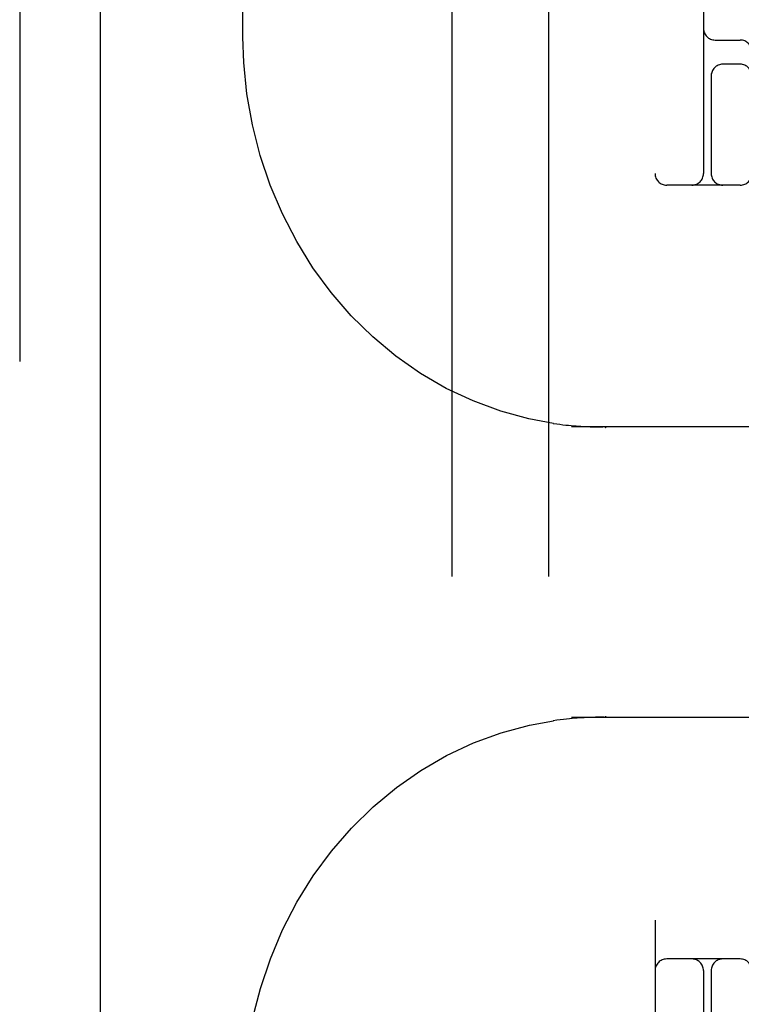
# Model space of a CAD drawing. Header units: inches. Extents: x 0 to 268, y 0 to 174.
# Tile 14 of 71: x 91.992 to 92.924, y 87.849 to 89.121. Entities that reach past the tile are written whole.
import ezdxf

# ---------------------------------------------------------------- set-up
doc = ezdxf.new("R2010")
doc.units = ezdxf.units.IN
doc.header["$LTSCALE"] = 14.749625
doc.header["$MEASUREMENT"] = 0
doc.linetypes.add('HIDDEN', pattern=[0.2, 0.1, -0.1])
doc.layers.add('DEFAULT_2', color=8, linetype='HIDDEN')
doc.layers.add('LEFTHAND_DOOR_ASSEMBLY', color=7, linetype='CONTINUOUS')

msp = doc.modelspace()

# ---------------------------------------------------------------- linework, layer by layer
at = {"layer": 'DEFAULT_2', "color": 8, "linetype": 'HIDDEN'}
for p, q in [((92.8123, 90.9072), (92.8123, 85.9072)), ((92.5498, 89.8762), (92.5498, 86.4262)), ((92.6748, 89.8762), (92.6748, 86.4262)), ((92.2801, 89.0985), (92.2801, 89.6572)), ((92.8748, 89.5322), (92.8748, 88.9222)), ((92.8898, 89.0947), (92.9223, 89.0947)), ((92.9223, 89.0634), (92.8998, 89.0634)), ((92.8848, 89.0514), (92.8848, 88.9222)), ((92.9223, 88.9072), (92.8273, 88.9072)), ((93.1818, 88.5947), (92.7044, 88.5947)), ((92.7348, 88.5948), (92.7386, 88.5947)), ((92.7386, 88.5947), (92.7419, 88.5947)), ((92.7419, 88.5947), (92.7449, 88.5947)), ((92.7481, 88.5947), (92.7481, 88.5936)), ((92.7044, 88.2197), (93.1818, 88.2197)), ((92.7352, 88.2195), (92.7308, 88.2194)), ((92.7392, 88.2196), (92.7352, 88.2195)), ((92.7428, 88.2196), (92.7392, 88.2196)), ((92.7461, 88.2197), (92.7428, 88.2196)), ((92.7481, 88.2208), (92.7481, 88.2197)), ((92.9223, 87.9072), (92.8273, 87.9072)), ((92.8748, 87.8922), (92.8748, 87.2822)), ((92.8848, 87.8922), (92.8848, 87.763))]:
    msp.add_line(p, q, dxfattribs=at)
for points in [[(92.681, 88.5993), (92.6495, 88.6051), (92.613, 88.6151), (92.5773, 88.6283), (92.5427, 88.6446), (92.5094, 88.6639), (92.4777, 88.6861), (92.4478, 88.711), (92.4198, 88.7385), (92.394, 88.7684), (92.3705, 88.8004), (92.3495, 88.8344), (92.3311, 88.8701), (92.3153, 88.9073), (92.3024, 88.9457), (92.2924, 88.9851), (92.2853, 89.0252), (92.2812, 89.0657), (92.2801, 89.0986)], [(92.6809, 88.5993), (92.6853, 88.5986), (92.6894, 88.5981), (92.6934, 88.5976), (92.6971, 88.5972), (92.7007, 88.5968), (92.7041, 88.5965), (92.7074, 88.5962), (92.7105, 88.596), (92.7135, 88.5958), (92.7163, 88.5956), (92.719, 88.5954), (92.7216, 88.5953), (92.7241, 88.5952), (92.7264, 88.5951), (92.7287, 88.595), (92.7308, 88.5949), (92.7348, 88.5948)], [(92.7476, 88.5947), (92.7477, 88.5946), (92.7478, 88.5945), (92.7479, 88.5943), (92.748, 88.5941), (92.7481, 88.5939), (92.7481, 88.5936)], [(92.7308, 88.2194), (92.7285, 88.2193), (92.7261, 88.2192), (92.7235, 88.2191), (92.7208, 88.219), (92.718, 88.2188), (92.715, 88.2187), (92.7119, 88.2184), (92.7086, 88.2182), (92.7052, 88.2179), (92.7016, 88.2176), (92.6979, 88.2172), (92.694, 88.2168), (92.6898, 88.2163), (92.6855, 88.2157), (92.6809, 88.2151)], [(92.7481, 88.2208), (92.7481, 88.2205), (92.748, 88.2202), (92.7479, 88.22), (92.7478, 88.2198), (92.7477, 88.2197), (92.7476, 88.2197)], [(92.2801, 87.7157), (92.2813, 87.7491), (92.2854, 87.7896), (92.2925, 87.8297), (92.3026, 87.8691), (92.3155, 87.9075), (92.3313, 87.9447), (92.3498, 87.9804), (92.3708, 88.0144), (92.3944, 88.0464), (92.4202, 88.0763), (92.4482, 88.1037), (92.4782, 88.1286), (92.5099, 88.1508), (92.5431, 88.17), (92.5777, 88.1863), (92.6134, 88.1994), (92.65, 88.2093), (92.681, 88.2151)]]:
    msp.add_lwpolyline(points, dxfattribs=at)
for centre, start, end in [((92.8898, 89.1097), 180, 270), ((92.9223, 89.0797), 0, 90), ((92.8998, 89.0484), 90, 180), ((92.9223, 89.0484), 0, 90), ((92.8273, 88.9222), 180, 270), ((92.8598, 88.9222), 270, 360), ((92.8998, 88.9222), 180, 270), ((92.9223, 88.9222), 270, 360), ((92.8273, 87.8922), 90, 180), ((92.8598, 87.8922), 0, 90), ((92.8998, 87.8922), 90, 180), ((92.9223, 87.8922), 0, 90)]:
    msp.add_arc(centre, 0.015, start, end, dxfattribs=at)
at = {"layer": 'LEFTHAND_DOOR_ASSEMBLY', "color": 8, "linetype": 'HIDDEN'}
msp.add_line((91.9918, 125.5532), (91.9918, 51.2612), dxfattribs=at)
at = {"layer": 'LEFTHAND_DOOR_ASSEMBLY', "color": 3, "linetype": 'Continuous'}
msp.add_line((92.0958, 125.5532), (92.0958, 51.2612), dxfattribs=at)

doc.saveas('drawing.dxf')
